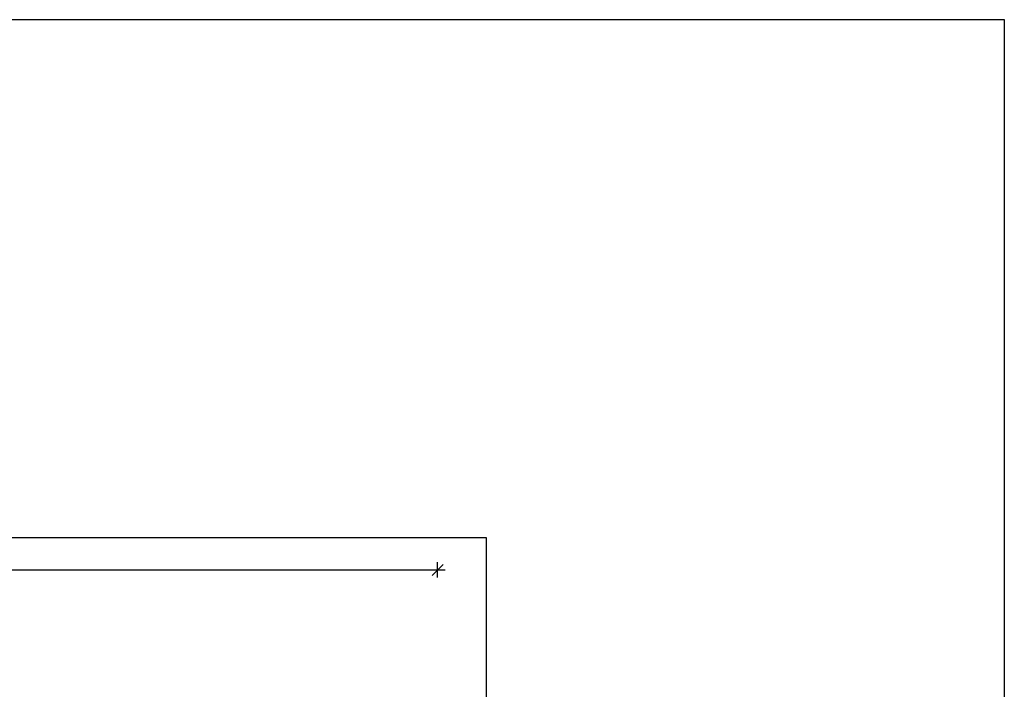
# Model space of a CAD drawing. Header units: millimetres. Extents: x 2426 to 2846, y 395 to 617.
# Tile 58 of 58: x 2695 to 2710, y 501 to 511. Entities that reach past the tile are written whole.
import ezdxf

# ---------------------------------------------------------------- set-up
doc = ezdxf.new("R2010")
doc.units = ezdxf.units.MM
doc.layers.add('Cotas', color=3, linetype='Continuous')
doc.styles.add('SIMPLEX_8', font='simplex.shx')
doc.dimstyles.new('08', dxfattribs={"dimtxt": 0.25, "dimasz": 0.12, "dimexe": 0, "dimexo": 0, "dimgap": 0.15, "dimtad": 1, "dimzin": 4, "dimdsep": 46, "dimtxsty": 'SIMPLEX_8', "dimblk1": 'D', "dimblk2": 'D', "dimsah": 1, "dimcen": 0.09, "dimse1": 1, "dimse2": 1, "dimclre": 256, "dimclrt": 2, "dimadec": 0, "dimazin": 0, "dimtfac": 1, "dimtmove": 2, "dimatfit": 3, "dimldrblk": 'D', "dimfxl": 1, "dimtolj": 1, "dimtzin": 0, "dimarcsym": 0})

# ---------------------------------------------------------------- blocks, each defined once
blk = doc.blocks.new('D')
for p, q in [((-1, 0), (1, 0)), ((0, -1), (0, 1))]:
    blk.add_line(p, q)
at = {"color": 4}
blk.add_line((-0.71, -0.71), (0.71, 0.71), dxfattribs=at)
blk = doc.blocks.new('*D410')
at = {"layer": 'Cotas', "color": 0, "lineweight": -2, "transparency": 16777216}
blk.add_line((2651.15, 502.422), (2701.16, 502.422), dxfattribs=at)
at = {"layer": 'Defpoints', "color": 0, "transparency": 16777216}
for p in [(2701.28, 502.422), (2651.03, 498.284), (2701.28, 498.285)]:
    blk.add_point(p, dxfattribs=at)
at = {"layer": 'Cotas', "color": 0, "lineweight": -2, "transparency": 16777216, "xscale": 0.12, "yscale": 0.12, "zscale": 0.12, "rotation": 180}
blk.add_blockref('D', (2651.03, 502.422), dxfattribs=at)
at = {"layer": 'Cotas', "color": 0, "lineweight": -2, "transparency": 16777216, "xscale": 0.12, "yscale": 0.12, "zscale": 0.12}
blk.add_blockref('D', (2701.28, 502.422), dxfattribs=at)
at = {"layer": 'Cotas', "color": 2, "transparency": 16777216, "insert": (2676.155, 502.697), "char_height": 0.25, "attachment_point": 5, "style": 'SIMPLEX_8'}
blk.add_mtext('\\A1;50.25', dxfattribs=at)

msp = doc.modelspace()

# ---------------------------------------------------------------- linework, layer by layer
at = {"layer": 'Cotas', "color": 6}
msp.add_lwpolyline([(2647.766, 510.92), (2710.028, 510.92), (2710.028, 396.729), (2702.028, 396.729)], dxfattribs=at)
msp.add_lwpolyline([(2647.766, 510.92), (2710.028, 510.92), (2710.028, 396.729), (2702.028, 396.729)], dxfattribs=at)
msp.add_lwpolyline([(2647.766, 502.92), (2702.028, 502.92), (2702.028, 396.729), (2647.766, 396.729)], close=True, dxfattribs=at)
msp.add_lwpolyline([(2647.766, 502.92), (2702.028, 502.92), (2702.028, 396.729), (2647.766, 396.729)], close=True, dxfattribs=at)

# ---------------------------------------------------------------- dimensions: what is measured, and where the dimension line sits
at = {"layer": 'Cotas', "color": 1}
dim = msp.add_linear_dim(base=(2701.28, 502.422), p1=(2651.03, 498.284), p2=(2701.28, 498.285), dimstyle='08', dxfattribs=at)
dim.commit()
dim.dimension.update_dxf_attribs({"geometry": '*D410', "text_midpoint": (2676.155, 502.697)})

doc.saveas('drawing.dxf')
